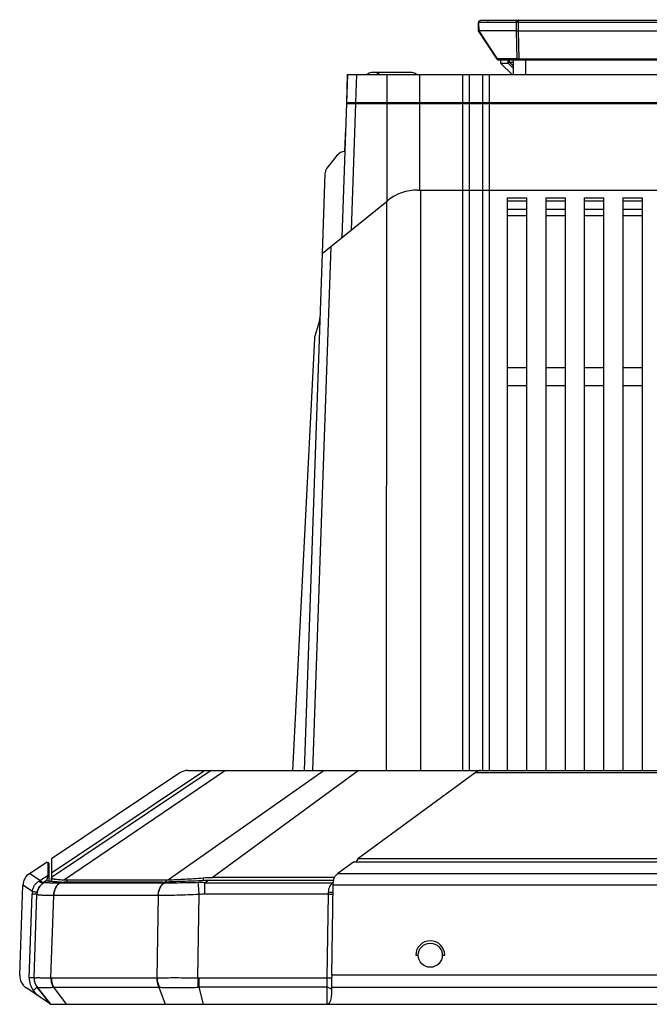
# Model space of a CAD drawing. Header units: millimetres. Extents: x 79 to 797, y 27 to 552.
# Tile 1 of 25: x 125 to 190, y 27 to 129. Entities that reach past the tile are written whole.
import ezdxf

# ---------------------------------------------------------------- set-up
doc = ezdxf.new("R2010")
doc.units = ezdxf.units.MM
doc.header["$LTSCALE"] = 46.255
doc.layers.add('00_COMPONENTS', color=7, linetype='CONTINUOUS')

msp = doc.modelspace()

# ---------------------------------------------------------------- linework, layer by layer
at = {"layer": '00_COMPONENTS', "color": 7}
for p, q in [((225.981, 128.943), (172.388, 128.943)), ((172.203, 127.895), (172.188, 128.739)), ((174.126, 124.934), (172.203, 127.894)), ((176.111, 127.877), (176.111, 127.875)), ((176.345, 127.894), (222.024, 127.894)), ((176.111, 127.875), (172.27, 127.875)), ((224.076, 124.843), (174.294, 124.843)), ((175.785, 124.843), (175.785, 123.343)), ((175.685, 123.343), (174.526, 124.501)), ((158.603, 123.343), (158.013, 106.409)), ((158.501, 120.443), (158.602, 123.343)), ((158.603, 123.343), (239.767, 123.343)), ((162.244, 123.573), (161.259, 123.573)), ((165.11, 123.573), (162.26, 123.573)), ((158.499, 120.343), (239.872, 120.343)), ((158.502, 120.443), (239.868, 120.443)), ((160.148, 120.443), (160.148, 120.343)), ((158.323, 115.343), (158.407, 117.743)), ((157.524, 114.96), (156.456, 113.601)), ((158.324, 115.343), (158.311, 115.343)), ((156.243, 113.018), (155.955, 104.742)), ((165.877, 111.343), (232.494, 111.343)), ((175.185, 110.543), (175.186, 51.043)), ((175.185, 110.543), (177.185, 110.543)), ((177.185, 110.543), (177.186, 51.043)), ((179.185, 110.543), (179.186, 51.043)), ((179.185, 110.543), (181.185, 110.543)), ((181.185, 110.543), (181.186, 51.043)), ((183.185, 110.543), (183.186, 51.043)), ((183.185, 110.543), (185.185, 110.543)), ((185.185, 110.543), (185.186, 51.043)), ((187.185, 110.543), (187.186, 51.043)), ((187.185, 110.543), (189.185, 110.543)), ((189.185, 110.543), (189.186, 51.043)), ((156.86, 105.474), (162.731, 110.229)), ((155.955, 104.742), (156.86, 105.474)), ((155.955, 104.742), (154.085, 51.043)), ((155.678, 97.769), (155.187, 96.161)), ((155.144, 95.919), (152.883, 51.043)), ((175.186, 92.895), (177.186, 92.895)), ((179.186, 92.895), (181.186, 92.895)), ((183.186, 92.895), (185.186, 92.895)), ((187.186, 92.895), (189.186, 92.895)), ((175.186, 91.043), (177.186, 91.043)), ((179.186, 91.043), (181.186, 91.043)), ((183.186, 91.043), (185.186, 91.043)), ((187.186, 91.043), (189.186, 91.043)), ((144.435, 51.043), (127.835, 39.93)), ((141.18, 50.789), (127.835, 41.855)), ((142.015, 51.043), (256.355, 51.043)), ((171.859, 50.789), (159.668, 41.855)), ((125.531, 40.313), (127.336, 41.521)), ((127.483, 41.443), (127.336, 41.521)), ((127.483, 40.154), (127.483, 41.443)), ((127.585, 41.388), (127.483, 41.443)), ((127.585, 40.071), (127.585, 41.388)), ((127.834, 41.855), (127.834, 40.391)), ((127.835, 41.855), (127.835, 40.391)), ((159.211, 41.521), (157.593, 40.335)), ((239.16, 41.521), (159.211, 41.521)), ((159.668, 41.855), (159.443, 41.521)), ((238.704, 41.855), (159.668, 41.855)), ((127.483, 40.154), (127.585, 40.071)), ((127.585, 39.52), (127.585, 40.071)), ((127.834, 40.391), (127.834, 39.93)), ((127.834, 39.495), (127.834, 39.93)), ((127.835, 39.93), (127.834, 39.93)), ((127.835, 40.391), (127.835, 39.93)), ((127.836, 39.93), (127.835, 39.93)), ((127.836, 39.93), (127.836, 39.495)), ((157.252, 39.93), (144.543, 39.93)), ((124.539, 29.781), (124.865, 39.118)), ((124.541, 29.781), (124.867, 39.118)), ((127.336, 39.595), (126.999, 39.37)), ((127.1, 39.438), (126.999, 39.371)), ((127, 39.37), (126.999, 39.37)), ((127.336, 39.595), (127.336, 39.595)), ((127.433, 39.544), (127.337, 39.595)), ((139.372, 39.429), (129.107, 39.429)), ((129.447, 39.664), (139.712, 39.664)), ((157.136, 39.595), (144.087, 39.595)), ((156.948, 29.781), (157.086, 39.118)), ((126.032, 29.49), (126.335, 38.176)), ((126.334, 38.153), (126.335, 38.176)), ((126.335, 38.176), (126.335, 38.176)), ((165.686, 31.843), (165.936, 31.843)), ((168.436, 31.843), (168.686, 31.843)), ((127.735, 26.743), (125.19, 28.492)), ((127.735, 26.743), (126.35, 28.512)), ((126.35, 28.512), (127.736, 26.743)), ((126.35, 28.512), (126.35, 28.512)), ((156.936, 28.492), (156.936, 27.704)), ((156.936, 27.704), (156.936, 27.692)), ((127.732, 26.745), (127.734, 26.743)), ((127.734, 26.743), (270.636, 26.743))]:
    msp.add_line(p, q, dxfattribs=at)
at = {"layer": '00_COMPONENTS', "color": 4}
for p, q in [((176.345, 127.894), (176.345, 128.943)), ((176.775, 128.943), (176.775, 129.043)), ((226.181, 128.739), (172.188, 128.739)), ((172.251, 127.879), (172.238, 128.739)), ((176.099, 128.739), (176.111, 127.877)), ((176.329, 127.893), (176.399, 124.932)), ((174.157, 124.97), (172.27, 127.875)), ((176.098, 127.872), (176.167, 124.97)), ((176.167, 124.97), (174.157, 124.97)), ((175.403, 124.636), (175.403, 124.843)), ((176.399, 124.843), (176.399, 124.932)), ((221.97, 124.932), (176.399, 124.932)), ((177.085, 124.843), (177.085, 123.343)), ((174.513, 124.516), (175.277, 124.516)), ((175.277, 124.516), (175.784, 123.996)), ((175.403, 124.636), (175.784, 124.245)), ((175.403, 124.636), (175.785, 124.636)), ((159.528, 123.343), (159.427, 120.443)), ((162.665, 123.343), (162.665, 120.443)), ((166.082, 123.343), (166.082, 111.343)), ((170.54, 123.343), (170.54, 120.443)), ((171.224, 123.343), (171.224, 120.443)), ((172.647, 120.443), (172.647, 123.343)), ((173.33, 120.443), (173.33, 123.343)), ((159.423, 120.343), (158.965, 107.179)), ((160.59, 120.443), (160.59, 120.343)), ((162.665, 120.343), (162.665, 110.175)), ((163.831, 120.443), (163.831, 120.343)), ((169.9, 120.443), (169.9, 120.343)), ((170.501, 120.443), (170.501, 120.343)), ((170.54, 120.343), (170.54, 111.343)), ((171.224, 120.343), (171.224, 111.343)), ((171.959, 120.343), (171.959, 120.443)), ((172.647, 111.343), (172.647, 120.343)), ((172.666, 120.343), (172.666, 120.443)), ((173.33, 111.343), (173.33, 120.343)), ((166.177, 111.343), (166.156, 51.043)), ((170.521, 111.343), (170.522, 51.043)), ((171.228, 111.343), (171.228, 51.043)), ((172.643, 51.043), (172.643, 111.343)), ((173.35, 51.043), (173.35, 111.343)), ((162.642, 110.157), (162.621, 51.043)), ((175.185, 110.213), (177.185, 110.213)), ((179.185, 110.213), (181.185, 110.213)), ((183.185, 110.213), (185.185, 110.213)), ((187.185, 110.213), (189.185, 110.213)), ((177.186, 109.314), (175.186, 109.314)), ((177.186, 108.679), (175.186, 108.679)), ((181.186, 109.314), (179.186, 109.314)), ((181.186, 108.679), (179.186, 108.679)), ((185.186, 109.314), (183.186, 109.314)), ((185.186, 108.679), (183.186, 108.679)), ((189.186, 109.314), (187.186, 109.314)), ((189.186, 108.679), (187.186, 108.679)), ((156.86, 105.474), (154.964, 51.043)), ((127.835, 40.391), (143.747, 51.043)), ((145.9, 51.043), (129.187, 39.67)), ((156.171, 51.043), (139.991, 39.67)), ((144.543, 39.93), (159.707, 51.043)), ((226.513, 50.789), (171.859, 50.789)), ((126.644, 39.593), (125.565, 40.335)), ((126.644, 39.593), (127.483, 40.154)), ((240.809, 40.313), (157.563, 40.313)), ((125.858, 38.454), (124.867, 39.134)), ((126.554, 39.542), (126.644, 39.593)), ((127.341, 39.585), (127.368, 39.571)), ((127.368, 39.571), (127.401, 39.552)), ((139.54, 39.338), (128.678, 39.338)), ((128.841, 39.435), (128.699, 39.338)), ((129.447, 39.664), (129.447, 39.429)), ((139.656, 39.435), (139.519, 39.338)), ((139.712, 39.664), (139.712, 39.437)), ((143.601, 39.885), (143.601, 39.585)), ((143.779, 39.37), (144.087, 39.595)), ((143.779, 38.176), (143.779, 39.37)), ((143.779, 39.37), (157.1, 39.37)), ((241.286, 39.118), (157.086, 39.118)), ((125.527, 29.5), (125.83, 38.186)), ((127.788, 29.49), (128.087, 38.043)), ((138.925, 38.043), (128.105, 38.043)), ((138.819, 29.49), (138.943, 38.043)), ((143.059, 29.49), (143.185, 38.153)), ((156.582, 38.176), (143.779, 38.176)), ((156.582, 38.176), (156.454, 29.489)), ((156.586, 38.377), (156.582, 38.176)), ((241.424, 29.781), (156.948, 29.781)), ((127.84, 29.489), (138.767, 29.489)), ((143.059, 29.49), (143.041, 28.51)), ((143.134, 29.489), (143.134, 28.512)), ((143.134, 29.489), (156.454, 29.489)), ((126.337, 27.704), (125.951, 28.197)), ((128.065, 28.512), (129.376, 26.743)), ((128.065, 28.512), (138.992, 28.512)), ((138.992, 28.512), (139.641, 26.743)), ((143.134, 28.512), (143.601, 26.743)), ((156.439, 28.512), (143.134, 28.512)), ((156.439, 28.512), (156.428, 26.743)), ((241.436, 28.492), (156.936, 28.492))]:
    msp.add_line(p, q, dxfattribs=at)
at = {"layer": '00_COMPONENTS', "color": 7}
msp.add_circle((167.186, 31.843), 1.25, dxfattribs=at)
for centre, radius, start, end in [((172.388, 128.743), 0.2, 90, 181), ((173.088, 129.143), 0.2, 270, 329.99332), ((176.142, 127.772), 0.109, 103.40432, 106.35729), ((174.294, 125.043), 0.2, 212.99771, 270), ((174.668, 124.643), 0.2, 90, 225), ((161.259, 122.573), 1, 90, 129.60437), ((162.26, 122.573), 1, 90, 129.60437), ((165.11, 122.573), 1, 50.39563, 90), ((158.311, 114.343), 1, 90, 141.85814), ((157.243, 112.983), 1, 141.85814, 178.00543), ((165.877, 106.343), 5, 90.00018, 129.00014), ((154.722, 98.061), 1, 343.00543, 358.00543), ((156.143, 95.869), 1, 163.00543, 177.11526), ((142.015, 49.543), 1.5, 89.99979, 123.80099), ((126.366, 39.066), 1.5, 123.80108, 178), ((127.834, 38.123), 1.5, 123.80117, 178), ((127.834, 38.123), 1.5, 123.80107, 178), ((129.105, 44.983), 5.555, 267.2806, 270.02306), ((139.365, 46.185), 6.756, 270.05826, 272.4663), ((126.04, 29.728), 1.5, 178, 235.5), ((127.53, 29.437), 1.5, 178, 218.07224), ((127.531, 29.437), 1.5, 178, 218.07224)]:
    msp.add_arc(centre, radius, start, end, dxfattribs=at)
at = {"layer": '00_COMPONENTS', "color": 4}
for centre, radius, start, end in [((127.831, 38.116), 2.002, 170.28542, 177.99563), ((128.105, 32.708), 5.335, 90.00001, 90.19833), ((138.925, 32.71), 5.333, 89.80164, 90), ((127.525, 29.43), 2, 178.00003, 218.07224), ((127.53, 29.438), 1.5, 178.00072, 218.23504), ((127.84, 31.386), 1.896, 268.41447, 269.99752), ((138.767, 31.39), 1.9, 270.00301, 271.5839), ((143.134, 33.285), 3.796, 268.87931, 269.99812), ((127.941, 31.065), 2.556, 271.34969, 272.7848), ((139.122, 31.341), 2.832, 267.3592, 268.72768), ((142.954, 33.888), 5.379, 270.9262, 271.91754)]:
    msp.add_arc(centre, radius, start, end, dxfattribs=at)
at = {"layer": '00_COMPONENTS', "color": 7}
for centre, major_axis, ratio, start_param, end_param in [((172.012, 128.74), (-0.27, 0.863), 0.2004604, -3.3013677, -3.2041534), ((176.345, 127.482), (0, 0.412), 0.6664381, 0, 0.0604793), ((176.335, 127.184), (-0.233, 0.69), 0.1945575, -0.0657413, 0.0296016), ((171.406, 49.543), (1.143, 1.459), 0.3029713, 0.2329626, 0.8229043), ((159.336, 39.482), (2.25, 0), 0.5987453, 2.4565762, 2.4777814), ((133.336, 42.353), (5.462, 2.111), 0.3049918, -2.5428131, -2.4735105), ((143.601, 42.353), (5.462, 2.111), 0.3049918, -2.4735105, -2.4042079), ((157.1, 39.066), (0.022, 1.5), 0.0098661, 1.5254042, 1.5360317), ((156.962, 29.728), (0.022, 1.5), 0.0098661, 1.5360317, 2.539596), ((156.436, 27.688), (0.012, 0.946), 0.5287277, -3.1351098, -1.560195)]:
    msp.add_ellipse(centre, major_axis=major_axis, ratio=ratio, start_param=start_param, end_param=end_param, dxfattribs=at)
at = {"layer": '00_COMPONENTS', "color": 4}
msp.add_ellipse((167.186, 31.843), major_axis=(-1.061, 1.061), ratio=0.9999994, start_param=-2.3561967, end_param=0.7853959, dxfattribs=at)
for points, knots in [([(172.238, 128.739), (172.238, 128.765), (172.246, 128.817), (172.281, 128.885), (172.337, 128.931), (172.383, 128.943), (172.405, 128.943)], [0, 0, 0, 0, 0.2707106, 0.529982, 0.7716743, 1, 1, 1, 1]), ([(173.205, 128.943), (173.22, 128.943), (173.25, 128.948), (173.305, 128.975), (173.336, 129.014), (173.349, 129.043)], [0, 0, 0, 0, 0.237417, 0.4815123, 1, 1, 1, 1]), ([(176.099, 128.739), (176.098, 128.765), (176.106, 128.817), (176.142, 128.885), (176.197, 128.931), (176.243, 128.943), (176.265, 128.943)], [0, 0, 0, 0, 0.2707106, 0.529982, 0.7716743, 1, 1, 1, 1]), ([(176.195, 128.943), (176.209, 128.943), (176.227, 128.946), (176.245, 128.952), (176.249, 128.954)], [0, 0, 0, 0, 0.7468951, 1, 1, 1, 1]), ([(176.249, 128.954), (176.268, 128.961), (176.305, 128.987), (176.329, 129.023), (176.339, 129.043)], [0, 0, 0, 0, 0.4837909, 1, 1, 1, 1]), ([(174.157, 124.97), (174.151, 124.967), (174.144, 124.961), (174.135, 124.954), (174.13, 124.949), (174.127, 124.944), (174.125, 124.94), (174.125, 124.936), (174.126, 124.934)], [0, 0, 0, 0, 0.3900689, 0.5478581, 0.6805342, 0.788748, 0.8745122, 1, 1, 1, 1]), ([(174.312, 124.843), (174.295, 124.843), (174.261, 124.849), (174.215, 124.876), (174.179, 124.918), (174.162, 124.952), (174.157, 124.97)], [0, 0, 0, 0, 0.2337368, 0.4758942, 0.7313482, 1, 1, 1, 1]), ([(175.403, 124.843), (175.388, 124.843), (175.356, 124.837), (175.314, 124.813), (175.279, 124.776), (175.245, 124.712), (175.233, 124.619), (175.257, 124.546), (175.277, 124.516)], [0, 0, 0, 0, 0.1106242, 0.2252473, 0.3463321, 0.4741404, 0.7399621, 1, 1, 1, 1]), ([(176.322, 124.843), (176.306, 124.843), (176.271, 124.849), (176.226, 124.876), (176.189, 124.918), (176.173, 124.952), (176.167, 124.97)], [0, 0, 0, 0, 0.2337366, 0.475894, 0.7313481, 1, 1, 1, 1]), ([(176.399, 124.932), (176.356, 124.931), (176.294, 124.935), (176.216, 124.952), (176.182, 124.963), (176.167, 124.97)], [0, 0, 0, 0, 0.5469292, 0.7899684, 1, 1, 1, 1]), ([(175.277, 124.516), (175.295, 124.532), (175.337, 124.572), (175.379, 124.612), (175.403, 124.636)], [0, 0, 0, 0, 0.411987, 1, 1, 1, 1]), ([(125.858, 38.454), (125.868, 38.572), (125.917, 38.804), (126.072, 39.116), (126.289, 39.366), (126.464, 39.491), (126.554, 39.542)], [0, 0, 0, 0, 0.2654876, 0.5241369, 0.7697464, 1, 1, 1, 1]), ([(126.334, 38.153), (126.338, 38.276), (126.378, 38.523), (126.527, 38.867), (126.756, 39.164), (126.953, 39.318), (127.059, 39.382)], [0, 0, 0, 0, 0.249831, 0.4997405, 0.7497881, 1, 1, 1, 1]), ([(126.999, 39.37), (126.986, 39.361), (126.956, 39.347), (126.905, 39.339), (126.849, 39.345), (126.766, 39.369), (126.661, 39.432), (126.589, 39.502), (126.554, 39.542)], [0, 0, 0, 0, 0.0928506, 0.1910322, 0.2985595, 0.4176019, 0.6902291, 1, 1, 1, 1]), ([(127.101, 39.438), (127.087, 39.429), (127.056, 39.414), (127.003, 39.404), (126.945, 39.407), (126.86, 39.428), (126.753, 39.487), (126.679, 39.554), (126.644, 39.593)], [0, 0, 0, 0, 0.0972644, 0.198961, 0.3085481, 0.4280357, 0.6972606, 1, 1, 1, 1]), ([(127.059, 39.382), (127.05, 39.385), (127.028, 39.386), (127.009, 39.376), (127, 39.37)], [0, 0, 0, 0, 0.4555313, 1, 1, 1, 1]), ([(128.678, 39.338), (128.567, 39.338), (128.354, 39.338), (128.054, 39.339), (127.79, 39.342), (127.565, 39.347), (127.38, 39.353), (127.251, 39.359), (127.169, 39.366), (127.123, 39.37), (127.088, 39.375), (127.068, 39.38), (127.059, 39.382)], [0, 0, 0, 0, 0.2070263, 0.392809, 0.5559125, 0.6951524, 0.8096183, 0.8986958, 0.9336119, 0.9621038, 0.9842039, 1, 1, 1, 1]), ([(128.087, 38.043), (128.09, 38.177), (128.12, 38.439), (128.239, 38.804), (128.423, 39.114), (128.589, 39.276), (128.678, 39.338)], [0, 0, 0, 0, 0.2726523, 0.5344229, 0.7779462, 1, 1, 1, 1]), ([(128.105, 38.043), (128.108, 38.177), (128.14, 38.439), (128.259, 38.805), (128.443, 39.114), (128.61, 39.276), (128.699, 39.338)], [0, 0, 0, 0, 0.2725471, 0.534301, 0.777874, 1, 1, 1, 1]), ([(138.925, 38.043), (138.928, 38.177), (138.959, 38.439), (139.079, 38.805), (139.262, 39.114), (139.429, 39.276), (139.519, 39.338)], [0, 0, 0, 0, 0.2725471, 0.534301, 0.777874, 1, 1, 1, 1]), ([(138.943, 38.043), (138.947, 38.177), (138.978, 38.439), (139.098, 38.805), (139.283, 39.114), (139.45, 39.276), (139.54, 39.338)], [0, 0, 0, 0, 0.2724444, 0.5341825, 0.7778043, 1, 1, 1, 1]), ([(143.093, 39.382), (142.453, 39.367), (141.523, 39.35), (140.339, 39.339), (139.795, 39.338), (139.54, 39.338)], [0, 0, 0, 0, 0.5407741, 0.7846411, 1, 1, 1, 1]), ([(143.779, 39.37), (143.608, 39.381), (143.379, 39.387), (143.15, 39.383), (143.093, 39.382)], [0, 0, 0, 0, 0.7498405, 1, 1, 1, 1]), ([(143.185, 38.153), (143.168, 38.388), (143.137, 38.798), (143.106, 39.208), (143.093, 39.382)], [0, 0, 0, 0, 0.5746334, 1, 1, 1, 1]), ([(157.098, 39.358), (157.024, 39.31), (156.882, 39.197), (156.715, 38.97), (156.611, 38.688), (156.588, 38.483), (156.586, 38.377)], [0, 0, 0, 0, 0.2288618, 0.4673625, 0.7238586, 1, 1, 1, 1]), ([(126.335, 38.176), (126.335, 38.175), (126.333, 38.175), (126.332, 38.175), (126.329, 38.175), (126.325, 38.175), (126.319, 38.174), (126.309, 38.174), (126.295, 38.174), (126.273, 38.174), (126.248, 38.175), (126.219, 38.175), (126.185, 38.176), (126.149, 38.176), (126.094, 38.178), (126.02, 38.18), (125.927, 38.183), (125.863, 38.185), (125.83, 38.186)], [0, 0, 0, 0, 0.0014061, 0.0050955, 0.0111593, 0.0195979, 0.030397, 0.0435321, 0.0766827, 0.1187328, 0.1692753, 0.2278191, 0.2937947, 0.3665598, 0.4454057, 0.6182161, 0.805508, 1, 1, 1, 1]), ([(126.355, 38.377), (126.355, 38.376), (126.354, 38.376), (126.352, 38.376), (126.349, 38.376), (126.345, 38.377), (126.34, 38.377), (126.33, 38.378), (126.315, 38.38), (126.295, 38.383), (126.269, 38.387), (126.24, 38.391), (126.208, 38.396), (126.171, 38.402), (126.118, 38.41), (126.045, 38.422), (125.953, 38.438), (125.89, 38.448), (125.858, 38.454)], [0, 0, 0, 0, 0.0014348, 0.005133, 0.0111998, 0.0196379, 0.0304341, 0.0435641, 0.0766996, 0.1187297, 0.1692488, 0.2277678, 0.2937189, 0.3664618, 0.44529, 0.6180875, 0.8054121, 1, 1, 1, 1]), ([(128.087, 38.043), (127.955, 38.043), (127.706, 38.045), (127.357, 38.05), (127.095, 38.056), (126.911, 38.064), (126.792, 38.07), (126.686, 38.076), (126.594, 38.084), (126.516, 38.092), (126.452, 38.101), (126.407, 38.11), (126.379, 38.119), (126.363, 38.125), (126.35, 38.131), (126.341, 38.137), (126.335, 38.145), (126.334, 38.15), (126.334, 38.153)], [0, 0, 0, 0, 0.223204, 0.4211396, 0.5919072, 0.6665866, 0.7338924, 0.793674, 0.8458058, 0.8901924, 0.9267793, 0.9555772, 0.9670965, 0.9767453, 0.9846041, 0.990831, 0.9957498, 1, 1, 1, 1]), ([(143.185, 38.153), (142.795, 38.133), (142.03, 38.101), (140.919, 38.069), (139.895, 38.05), (139.246, 38.044), (138.943, 38.043)], [0, 0, 0, 0, 0.2758571, 0.5411782, 0.785708, 1, 1, 1, 1]), ([(156.582, 38.176), (156.638, 38.175), (156.743, 38.174), (156.869, 38.174), (156.956, 38.176), (157.006, 38.178), (157.043, 38.18), (157.064, 38.181), (157.072, 38.183)], [0, 0, 0, 0, 0.3429217, 0.6458844, 0.7710751, 0.8736762, 0.9507102, 1, 1, 1, 1]), ([(156.586, 38.377), (156.642, 38.376), (156.724, 38.377), (156.829, 38.383), (156.899, 38.39), (156.96, 38.399), (157.01, 38.409), (157.048, 38.421), (157.068, 38.431), (157.076, 38.436)], [0, 0, 0, 0, 0.3371187, 0.4936236, 0.6361404, 0.7607643, 0.8642442, 0.9442488, 1, 1, 1, 1]), ([(126.031, 29.489), (126.031, 29.489), (126.03, 29.489), (126.029, 29.489), (126.025, 29.488), (126.021, 29.488), (126.016, 29.488), (126.006, 29.488), (125.991, 29.488), (125.97, 29.488), (125.945, 29.488), (125.915, 29.489), (125.882, 29.489), (125.845, 29.49), (125.791, 29.491), (125.717, 29.493), (125.624, 29.496), (125.559, 29.498), (125.527, 29.5)], [0, 0, 0, 0, 0.0014061, 0.0050955, 0.0111593, 0.0195979, 0.030397, 0.0435321, 0.0766827, 0.1187328, 0.1692753, 0.2278191, 0.2937947, 0.3665598, 0.4454057, 0.6182161, 0.805508, 1, 1, 1, 1]), ([(126.032, 29.49), (126.032, 29.491), (126.034, 29.494), (126.044, 29.497), (126.066, 29.501), (126.102, 29.504), (126.152, 29.507), (126.217, 29.509), (126.295, 29.511), (126.387, 29.512), (126.493, 29.512), (126.612, 29.511), (126.797, 29.51), (127.059, 29.506), (127.408, 29.5), (127.656, 29.493), (127.788, 29.49)], [0, 0, 0, 0, 0.0018355, 0.0052612, 0.0179077, 0.0385696, 0.0672836, 0.1040107, 0.1486769, 0.2011805, 0.2613987, 0.3291894, 0.4043919, 0.5762978, 0.7754707, 1, 1, 1, 1]), ([(127.788, 29.49), (127.785, 29.403), (127.792, 29.066), (127.882, 28.729), (128.001, 28.51)], [0, 0, 0, 0, 0.2600774, 1, 1, 1, 1]), ([(127.84, 29.489), (127.838, 29.402), (127.85, 29.066), (127.945, 28.73), (128.065, 28.512)], [0, 0, 0, 0, 0.2593733, 1, 1, 1, 1]), ([(138.767, 29.489), (138.765, 29.402), (138.777, 29.066), (138.871, 28.73), (138.992, 28.512)], [0, 0, 0, 0, 0.2593733, 1, 1, 1, 1]), ([(138.819, 29.49), (138.818, 29.402), (138.836, 29.064), (138.935, 28.728), (139.06, 28.51)], [0, 0, 0, 0, 0.2588276, 1, 1, 1, 1]), ([(138.819, 29.49), (139.122, 29.498), (139.771, 29.509), (140.794, 29.514), (141.905, 29.508), (142.67, 29.497), (143.059, 29.49)], [0, 0, 0, 0, 0.2143855, 0.4588838, 0.7241408, 1, 1, 1, 1]), ([(156.454, 29.489), (156.452, 29.402), (156.446, 29.076), (156.441, 28.751), (156.439, 28.512)], [0, 0, 0, 0, 0.2676409, 1, 1, 1, 1]), ([(156.454, 29.489), (156.51, 29.489), (156.616, 29.488), (156.742, 29.488), (156.829, 29.49), (156.879, 29.491), (156.916, 29.493), (156.936, 29.495), (156.944, 29.496)], [0, 0, 0, 0, 0.343372, 0.64658, 0.7717629, 0.8742494, 0.9510542, 1, 1, 1, 1]), ([(126.35, 28.512), (126.35, 28.512), (126.349, 28.511), (126.348, 28.51), (126.345, 28.508), (126.342, 28.505), (126.338, 28.502), (126.332, 28.498), (126.326, 28.493), (126.316, 28.485), (126.302, 28.473), (126.282, 28.457), (126.258, 28.439), (126.232, 28.418), (126.203, 28.395), (126.16, 28.361), (126.102, 28.315), (126.028, 28.257), (125.977, 28.217), (125.951, 28.197)], [0, 0, 0, 0, 0.0012374, 0.0048736, 0.0109148, 0.0193471, 0.0301515, 0.0433008, 0.0587636, 0.0765012, 0.1186225, 0.1692508, 0.2278883, 0.2939585, 0.3668115, 0.4457309, 0.618612, 0.8058173, 1, 1, 1, 1]), ([(126.35, 28.512), (126.35, 28.512), (126.351, 28.511), (126.352, 28.51), (126.352, 28.51)], [0, 0, 0, 0, 0.2759938, 1, 1, 1, 1]), ([(126.352, 28.51), (126.354, 28.509), (126.359, 28.507), (126.372, 28.504), (126.397, 28.502), (126.436, 28.499), (126.488, 28.497), (126.551, 28.495), (126.627, 28.494), (126.715, 28.493), (126.855, 28.493), (127.059, 28.494), (127.336, 28.497), (127.655, 28.502), (127.882, 28.507), (128.001, 28.51)], [0, 0, 0, 0, 0.0035857, 0.0089484, 0.0252066, 0.0489321, 0.0801205, 0.1187222, 0.164655, 0.2178316, 0.2781559, 0.419745, 0.5882124, 0.7821738, 1, 1, 1, 1]), ([(139.06, 28.51), (139.199, 28.507), (139.487, 28.502), (140.1, 28.495), (140.924, 28.492), (141.779, 28.495), (142.494, 28.502), (142.858, 28.507), (143.041, 28.51)], [0, 0, 0, 0, 0.1047634, 0.2172876, 0.4618687, 0.7256842, 0.8620918, 1, 1, 1, 1]), ([(156.439, 28.512), (156.499, 28.512), (156.614, 28.499), (156.747, 28.451), (156.834, 28.394), (156.884, 28.347), (156.919, 28.295), (156.932, 28.256), (156.936, 28.237)], [0, 0, 0, 0, 0.2949339, 0.567137, 0.6897286, 0.8019494, 0.9045647, 1, 1, 1, 1])]:
    msp.add_open_spline(points, degree=3, knots=knots, dxfattribs=at)
at = {"layer": '00_COMPONENTS', "color": 7}
for points, knots in [([(172.251, 127.879), (172.244, 127.882), (172.233, 127.885), (172.219, 127.889), (172.21, 127.891), (172.205, 127.893), (172.204, 127.894), (172.203, 127.894)], [0, 0, 0, 0, 0.4063026, 0.7081574, 0.9047436, 0.9641463, 1, 1, 1, 1]), ([(176.117, 127.878), (176.13, 127.882), (176.162, 127.884), (176.212, 127.886), (176.269, 127.889), (176.308, 127.891), (176.329, 127.893)], [0, 0, 0, 0, 0.1975451, 0.4379275, 0.7098927, 1, 1, 1, 1]), ([(127.344, 39.603), (127.349, 39.609), (127.359, 39.629), (127.374, 39.666), (127.391, 39.719), (127.41, 39.787), (127.429, 39.868), (127.455, 39.991), (127.472, 40.088), (127.483, 40.154)], [0, 0, 0, 0, 0.0449251, 0.1148386, 0.2119405, 0.3358143, 0.4831113, 0.6479346, 1, 1, 1, 1]), ([(157.086, 39.134), (157.088, 39.258), (157.106, 39.497), (157.193, 39.831), (157.345, 40.11), (157.488, 40.254), (157.563, 40.313)], [0, 0, 0, 0, 0.2816594, 0.5444247, 0.7820533, 1, 1, 1, 1]), ([(127.336, 39.595), (127.337, 39.596), (127.34, 39.598), (127.342, 39.601), (127.344, 39.603)], [0, 0, 0, 0, 0.2167192, 1, 1, 1, 1]), ([(127.341, 39.585), (127.34, 39.588), (127.34, 39.591), (127.338, 39.594), (127.338, 39.595), (127.337, 39.595)], [0, 0, 0, 0, 0.6579239, 0.8688609, 1, 1, 1, 1]), ([(127.357, 39.568), (127.355, 39.57), (127.348, 39.574), (127.342, 39.58), (127.341, 39.585)], [0, 0, 0, 0, 0.3210028, 1, 1, 1, 1]), ([(128.841, 39.435), (128.739, 39.44), (128.545, 39.449), (128.27, 39.465), (128.029, 39.48), (127.822, 39.495), (127.652, 39.511), (127.534, 39.526), (127.458, 39.539), (127.415, 39.548), (127.382, 39.557), (127.364, 39.564), (127.357, 39.568)], [0, 0, 0, 0, 0.205809, 0.3904271, 0.5526902, 0.6915797, 0.8062399, 0.8960082, 0.9314259, 0.9605098, 0.9833069, 1, 1, 1, 1]), ([(127.836, 39.885), (127.836, 39.878), (127.84, 39.862), (127.859, 39.842), (127.887, 39.825), (127.926, 39.808), (127.976, 39.793), (128.036, 39.778), (128.106, 39.764), (128.221, 39.746), (128.39, 39.726), (128.622, 39.705), (128.892, 39.686), (129.084, 39.675), (129.187, 39.67)], [0, 0, 0, 0, 0.0155184, 0.0337814, 0.0573261, 0.0873381, 0.1243409, 0.1685618, 0.2200824, 0.278903, 0.4181949, 0.5856468, 0.7800724, 1, 1, 1, 1]), ([(143.594, 39.585), (143.237, 39.569), (142.535, 39.541), (141.511, 39.504), (140.556, 39.47), (139.945, 39.447), (139.656, 39.435)], [0, 0, 0, 0, 0.2720537, 0.5348256, 0.7799782, 1, 1, 1, 1]), ([(139.991, 39.67), (140.552, 39.695), (141.43, 39.736), (142.634, 39.808), (143.275, 39.857), (143.601, 39.885)], [0, 0, 0, 0, 0.4662133, 0.7287948, 1, 1, 1, 1]), ([(144.087, 39.595), (144.044, 39.596), (143.88, 39.595), (143.716, 39.591), (143.594, 39.585)], [0, 0, 0, 0, 0.2576677, 1, 1, 1, 1])]:
    msp.add_open_spline(points, degree=3, knots=knots, dxfattribs=at)
for points in [[(143.601, 39.885), (143.914, 39.913), (144.228, 39.93), (144.543, 39.93)], [(127.337, 39.595), (127.337, 39.596), (127.337, 39.596), (127.336, 39.595)]]:
    msp.add_open_spline(points, degree=3, dxfattribs=at)
at = {"layer": '00_COMPONENTS', "color": 4}
msp.add_open_spline([(143.779, 38.176), (143.581, 38.176), (143.382, 38.167), (143.185, 38.153)], degree=3, dxfattribs=at)

doc.saveas('drawing.dxf')
